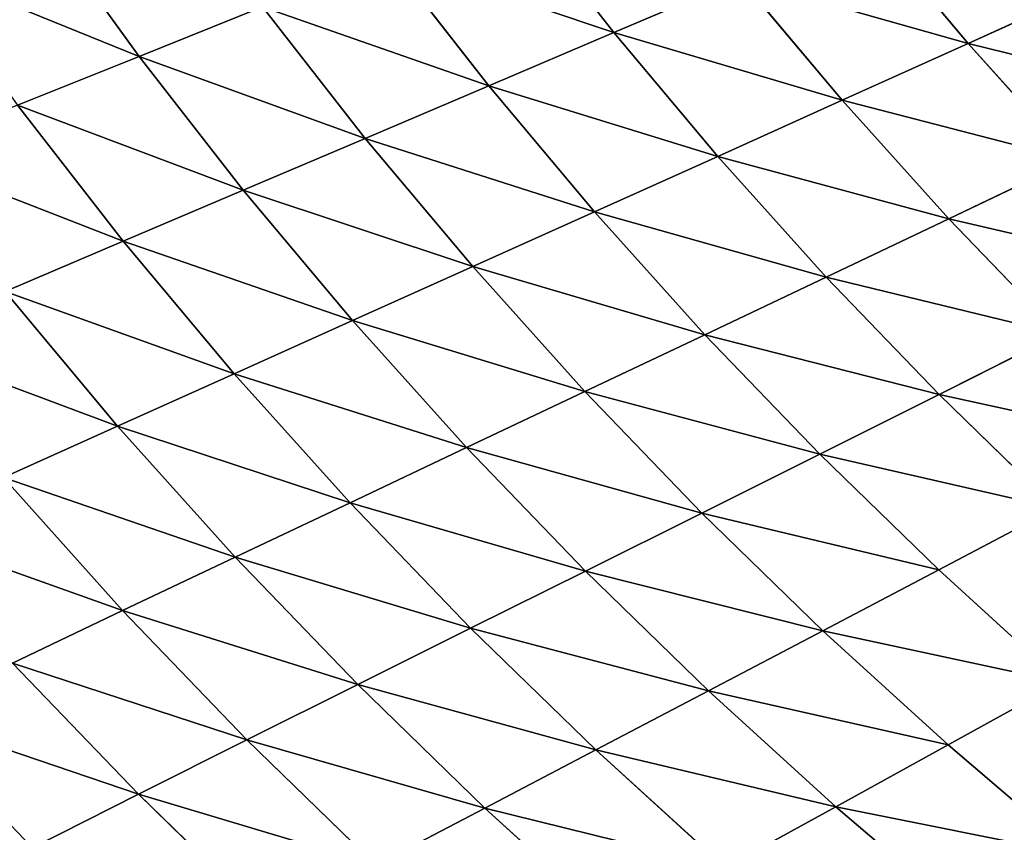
# Model space of a CAD drawing. Extents: x 0 to 605, y 0 to 400.
# Tile 95 of 256: x 87 to 117, y 88 to 113. Entities that reach past the tile are written whole.
import ezdxf

# ---------------------------------------------------------------- set-up
doc = ezdxf.new("R2010")
doc.units = 0
doc.header["$LTSCALE"] = 25.4
doc.layers.get('0').update_dxf_attribs({"linetype": 'CONTINUOUS'})

# ---------------------------------------------------------------- blocks, each defined once
blk = doc.blocks.new('ATLANTA610_-_S_STL')
at = {"color": 0}
for p, q in [((87.866, 66.901, 311.907), (91.08, 64.142, 310.286)), ((87.866, 66.901, 311.907), (91.08, 64.142, 310.286)), ((91.08, 64.142, 310.286), (95.048, 64.269, 314.14)), ((91.08, 64.142, 310.286), (95.048, 64.269, 314.14)), ((87.258, 64.022, 306.312), (91.08, 64.142, 310.286)), ((87.258, 64.022, 306.312), (91.08, 64.142, 310.286)), ((90.602, 61.417, 304.719), (87.258, 64.022, 306.312)), ((90.602, 61.417, 304.719), (87.258, 64.022, 306.312)), ((91.08, 64.142, 310.286), (94.371, 61.534, 308.638)), ((91.08, 64.142, 310.286), (94.371, 61.534, 308.638)), ((90.602, 61.417, 304.719), (94.371, 61.534, 308.638)), ((90.602, 61.417, 304.719), (94.371, 61.534, 308.638)), ((94.371, 61.534, 308.638), (98.283, 61.66, 312.437)), ((94.371, 61.534, 308.638), (98.283, 61.66, 312.437)), ((94.371, 61.534, 308.638), (97.731, 59.077, 306.96)), ((94.371, 61.534, 308.638), (97.731, 59.077, 306.96)), ((101.586, 59.2, 310.705), (98.283, 61.66, 312.437)), ((101.586, 59.2, 310.705), (98.283, 61.66, 312.437)), ((86.984, 61.308, 300.685), (90.602, 61.417, 304.719)), ((86.984, 61.308, 300.685), (90.602, 61.417, 304.719)), ((90.45, 58.857, 299.125), (86.984, 61.308, 300.685)), ((90.45, 58.857, 299.125), (86.984, 61.308, 300.685)), ((94.017, 58.962, 303.099), (90.602, 61.417, 304.719)), ((94.017, 58.962, 303.099), (90.602, 61.417, 304.719)), ((97.731, 59.077, 306.96), (101.586, 59.2, 310.705)), ((97.731, 59.077, 306.96), (101.586, 59.2, 310.705)), ((101.586, 59.2, 310.705), (105.573, 59.331, 314.328)), ((101.586, 59.2, 310.705), (105.573, 59.331, 314.328)), ((104.949, 56.885, 308.943), (101.586, 59.2, 310.705)), ((104.949, 56.885, 308.943), (101.586, 59.2, 310.705)), ((87.037, 58.76, 295.043), (90.45, 58.857, 299.125)), ((87.037, 58.76, 295.043), (90.45, 58.857, 299.125)), ((90.45, 58.857, 299.125), (94.017, 58.962, 303.099)), ((90.45, 58.857, 299.125), (94.017, 58.962, 303.099)), ((93.982, 56.553, 297.538), (90.45, 58.857, 299.125)), ((93.982, 56.553, 297.538), (90.45, 58.857, 299.125)), ((94.017, 58.962, 303.099), (97.731, 59.077, 306.96)), ((94.017, 58.962, 303.099), (97.731, 59.077, 306.96)), ((97.496, 56.655, 301.451), (94.017, 58.962, 303.099)), ((97.496, 56.655, 301.451), (94.017, 58.962, 303.099)), ((97.731, 59.077, 306.96), (101.154, 56.766, 305.254)), ((97.731, 59.077, 306.96), (101.154, 56.766, 305.254)), ((90.618, 56.459, 293.519), (87.037, 58.76, 295.043)), ((90.618, 56.459, 293.519), (87.037, 58.76, 295.043)), ((97.496, 56.655, 301.451), (101.154, 56.766, 305.254)), ((97.496, 56.655, 301.451), (101.154, 56.766, 305.254)), ((101.154, 56.766, 305.254), (104.949, 56.885, 308.943)), ((101.154, 56.766, 305.254), (104.949, 56.885, 308.943)), ((101.154, 56.766, 305.254), (104.632, 54.596, 303.521)), ((101.154, 56.766, 305.254), (104.632, 54.596, 303.521)), ((104.949, 56.885, 308.943), (108.874, 57.012, 312.512)), ((104.949, 56.885, 308.943), (108.874, 57.012, 312.512)), ((108.367, 54.711, 307.152), (104.949, 56.885, 308.943)), ((108.367, 54.711, 307.152), (104.949, 56.885, 308.943)), ((112.228, 54.834, 310.666), (108.874, 57.012, 312.512)), ((112.228, 54.834, 310.666), (108.874, 57.012, 312.512)), ((87.411, 56.375, 289.398), (90.618, 56.459, 293.519)), ((87.411, 56.375, 289.398), (90.618, 56.459, 293.519)), ((90.618, 56.459, 293.519), (93.982, 56.553, 297.538)), ((90.618, 56.459, 293.519), (93.982, 56.553, 297.538)), ((94.26, 54.301, 291.971), (90.618, 56.459, 293.519)), ((94.26, 54.301, 291.971), (90.618, 56.459, 293.519)), ((93.982, 56.553, 297.538), (97.496, 56.655, 301.451)), ((93.982, 56.553, 297.538), (97.496, 56.655, 301.451)), ((97.572, 54.39, 295.926), (93.982, 56.553, 297.538)), ((97.572, 54.39, 295.926), (93.982, 56.553, 297.538)), ((101.032, 54.489, 299.778), (97.496, 56.655, 301.451)), ((101.032, 54.489, 299.778), (97.496, 56.655, 301.451)), ((87.411, 56.375, 289.398), (91.1, 54.221, 287.916)), ((87.411, 56.375, 289.398), (91.1, 54.221, 287.916)), ((112.228, 54.834, 310.666), (116.211, 54.965, 314.061)), ((112.228, 54.834, 310.666), (116.211, 54.965, 314.061)), ((104.632, 54.596, 303.521), (108.367, 54.711, 307.152)), ((104.632, 54.596, 303.521), (108.367, 54.711, 307.152)), ((108.367, 54.711, 307.152), (112.228, 54.834, 310.666)), ((108.367, 54.711, 307.152), (112.228, 54.834, 310.666)), ((111.835, 52.67, 305.333), (108.367, 54.711, 307.152)), ((111.835, 52.67, 305.333), (108.367, 54.711, 307.152)), ((115.632, 52.788, 308.791), (112.228, 54.834, 310.666)), ((115.632, 52.788, 308.791), (112.228, 54.834, 310.666)), ((94.26, 54.301, 291.971), (97.572, 54.39, 295.926)), ((94.26, 54.301, 291.971), (97.572, 54.39, 295.926)), ((97.572, 54.39, 295.926), (101.032, 54.489, 299.778)), ((97.572, 54.39, 295.926), (101.032, 54.489, 299.778)), ((101.217, 52.363, 294.29), (97.572, 54.39, 295.926)), ((101.217, 52.363, 294.29), (97.572, 54.39, 295.926)), ((101.032, 54.489, 299.778), (104.632, 54.596, 303.521)), ((101.032, 54.489, 299.778), (104.632, 54.596, 303.521)), ((104.621, 52.457, 298.078), (101.032, 54.489, 299.778)), ((104.621, 52.457, 298.078), (101.032, 54.489, 299.778)), ((104.632, 54.596, 303.521), (108.162, 52.559, 301.761)), ((104.632, 54.596, 303.521), (108.162, 52.559, 301.761)), ((88.097, 54.149, 283.766), (91.1, 54.221, 287.916)), ((88.097, 54.149, 283.766), (91.1, 54.221, 287.916)), ((91.1, 54.221, 287.916), (94.26, 54.301, 291.971)), ((91.1, 54.221, 287.916), (94.26, 54.301, 291.971)), ((91.1, 54.221, 287.916), (94.846, 52.201, 286.413)), ((91.1, 54.221, 287.916), (94.846, 52.201, 286.413)), ((97.957, 52.277, 290.401), (94.26, 54.301, 291.971)), ((97.957, 52.277, 290.401), (94.26, 54.301, 291.971)), ((115.632, 52.788, 308.791), (119.547, 52.914, 312.132)), ((115.632, 52.788, 308.791), (119.547, 52.914, 312.132)), ((104.621, 52.457, 298.078), (108.162, 52.559, 301.761)), ((104.621, 52.457, 298.078), (108.162, 52.559, 301.761)), ((108.162, 52.559, 301.761), (111.835, 52.67, 305.333)), ((108.162, 52.559, 301.761), (111.835, 52.67, 305.333)), ((108.162, 52.559, 301.761), (111.739, 50.649, 299.975)), ((108.162, 52.559, 301.761), (111.739, 50.649, 299.975)), ((111.835, 52.67, 305.333), (115.632, 52.788, 308.791)), ((111.835, 52.67, 305.333), (115.632, 52.788, 308.791)), ((115.348, 50.755, 303.487), (111.835, 52.67, 305.333)), ((115.348, 50.755, 303.487), (111.835, 52.67, 305.333)), ((119.079, 50.868, 306.888), (115.632, 52.788, 308.791)), ((119.079, 50.868, 306.888), (115.632, 52.788, 308.791)), ((94.846, 52.201, 286.413), (97.957, 52.277, 290.401)), ((94.846, 52.201, 286.413), (97.957, 52.277, 290.401)), ((97.957, 52.277, 290.401), (101.217, 52.363, 294.29)), ((97.957, 52.277, 290.401), (101.217, 52.363, 294.29)), ((101.704, 50.381, 288.808), (97.957, 52.277, 290.401)), ((101.704, 50.381, 288.808), (97.957, 52.277, 290.401)), ((101.217, 52.363, 294.29), (104.621, 52.457, 298.078)), ((101.217, 52.363, 294.29), (104.621, 52.457, 298.078)), ((104.91, 50.462, 292.631), (101.217, 52.363, 294.29)), ((104.91, 50.462, 292.631), (101.217, 52.363, 294.29)), ((108.257, 50.552, 296.355), (104.621, 52.457, 298.078)), ((108.257, 50.552, 296.355), (104.621, 52.457, 298.078)), ((115.348, 50.755, 303.487), (119.079, 50.868, 306.888)), ((115.348, 50.755, 303.487), (119.079, 50.868, 306.888)), ((101.704, 50.381, 288.808), (104.91, 50.462, 292.631)), ((101.704, 50.381, 288.808), (104.91, 50.462, 292.631)), ((104.91, 50.462, 292.631), (108.257, 50.552, 296.355)), ((104.91, 50.462, 292.631), (108.257, 50.552, 296.355)), ((108.647, 48.682, 290.95), (104.91, 50.462, 292.631)), ((108.647, 48.682, 290.95), (104.91, 50.462, 292.631)), ((108.257, 50.552, 296.355), (111.739, 50.649, 299.975)), ((108.257, 50.552, 296.355), (111.739, 50.649, 299.975)), ((111.936, 48.767, 294.608), (108.257, 50.552, 296.355)), ((111.936, 48.767, 294.608), (108.257, 50.552, 296.355)), ((111.739, 50.649, 299.975), (115.348, 50.755, 303.487)), ((111.739, 50.649, 299.975), (115.348, 50.755, 303.487)), ((111.739, 50.649, 299.975), (115.357, 48.86, 298.165)), ((111.739, 50.649, 299.975), (115.357, 48.86, 298.165)), ((118.902, 48.96, 301.616), (115.348, 50.755, 303.487)), ((118.902, 48.96, 301.616), (115.348, 50.755, 303.487)), ((98.643, 50.309, 284.889), (101.704, 50.381, 288.808)), ((98.643, 50.309, 284.889), (101.704, 50.381, 288.808)), ((105.495, 48.606, 287.194), (101.704, 50.381, 288.808)), ((105.495, 48.606, 287.194), (101.704, 50.381, 288.808)), ((105.495, 48.606, 287.194), (108.647, 48.682, 290.95)), ((105.495, 48.606, 287.194), (108.647, 48.682, 290.95)), ((108.647, 48.682, 290.95), (111.936, 48.767, 294.608)), ((108.647, 48.682, 290.95), (111.936, 48.767, 294.608)), ((112.424, 47.016, 289.247), (108.647, 48.682, 290.95)), ((112.424, 47.016, 289.247), (108.647, 48.682, 290.95)), ((111.936, 48.767, 294.608), (115.357, 48.86, 298.165)), ((111.936, 48.767, 294.608), (115.357, 48.86, 298.165)), ((115.654, 47.096, 292.839), (111.936, 48.767, 294.608)), ((115.654, 47.096, 292.839), (111.936, 48.767, 294.608)), ((115.357, 48.86, 298.165), (118.902, 48.96, 301.616)), ((115.357, 48.86, 298.165), (118.902, 48.96, 301.616)), ((115.357, 48.86, 298.165), (119.012, 47.184, 296.331)), ((115.357, 48.86, 298.165), (119.012, 47.184, 296.331)), ((102.486, 48.538, 283.345), (105.495, 48.606, 287.194)), ((102.486, 48.538, 283.345), (105.495, 48.606, 287.194)), ((109.329, 46.944, 285.56), (105.495, 48.606, 287.194)), ((109.329, 46.944, 285.56), (105.495, 48.606, 287.194)), ((115.654, 47.096, 292.839), (119.012, 47.184, 296.331)), ((115.654, 47.096, 292.839), (119.012, 47.184, 296.331)), ((109.329, 46.944, 285.56), (112.424, 47.016, 289.247)), ((109.329, 46.944, 285.56), (112.424, 47.016, 289.247)), ((112.424, 47.016, 289.247), (115.654, 47.096, 292.839)), ((112.424, 47.016, 289.247), (115.654, 47.096, 292.839)), ((116.239, 45.457, 287.524), (112.424, 47.016, 289.247)), ((116.239, 45.457, 287.524), (112.424, 47.016, 289.247)), ((119.409, 45.532, 291.048), (115.654, 47.096, 292.839)), ((119.409, 45.532, 291.048), (115.654, 47.096, 292.839)), ((113.2, 45.389, 283.907), (116.239, 45.457, 287.524)), ((113.2, 45.389, 283.907), (116.239, 45.457, 287.524)), ((116.239, 45.457, 287.524), (119.409, 45.532, 291.048)), ((116.239, 45.457, 287.524), (119.409, 45.532, 291.048)), ((120.088, 43.998, 285.782), (116.239, 45.457, 287.524)), ((120.088, 43.998, 285.782), (116.239, 45.457, 287.524))]:
    blk.add_line(p, q, dxfattribs=at)
mesh = blk.add_polyface(dxfattribs=at)
corners = [(80.812, 69.693, 309.417), (87.866, 66.901, 311.907), (83.992, 66.78, 307.878), (84.735, 69.815, 313.5)]
mesh.append_faces([[corners[k] for k in face] for face in [(0, 1, 2), (1, 0, 3)]], dxfattribs={"vtx0": -1, "color": 0})
mesh = blk.add_polyface(dxfattribs=at)
corners = [(83.992, 66.78, 307.878), (91.08, 64.142, 310.286), (87.258, 64.022, 306.312), (87.866, 66.901, 311.907)]
mesh.append_faces([[corners[k] for k in face] for face in [(0, 1, 2), (1, 0, 3)]], dxfattribs={"vtx0": -1, "color": 0})
mesh = blk.add_polyface(dxfattribs=at)
corners = [(87.866, 66.901, 311.907), (95.048, 64.269, 314.14), (91.08, 64.142, 310.286), (91.889, 67.03, 315.813)]
mesh.append_faces([[corners[k] for k in face] for face in [(0, 1, 2), (1, 0, 3)]], dxfattribs={"vtx0": -1, "color": 0})
mesh = blk.add_polyface(dxfattribs=at)
corners = [(91.08, 64.142, 310.286), (98.283, 61.66, 312.437), (94.371, 61.534, 308.638), (95.048, 64.269, 314.14)]
mesh.append_faces([[corners[k] for k in face] for face in [(0, 1, 2), (1, 0, 3)]], dxfattribs={"vtx0": -1, "color": 0})
mesh = blk.add_polyface(dxfattribs=at)
corners = [(83.589, 63.91, 302.22), (90.602, 61.417, 304.719), (86.984, 61.308, 300.685), (87.258, 64.022, 306.312)]
mesh.append_faces([[corners[k] for k in face] for face in [(0, 1, 2), (1, 0, 3)]], dxfattribs={"vtx0": -1, "color": 0})
mesh = blk.add_polyface(dxfattribs=at)
corners = [(87.258, 64.022, 306.312), (94.371, 61.534, 308.638), (90.602, 61.417, 304.719), (91.08, 64.142, 310.286)]
mesh.append_faces([[corners[k] for k in face] for face in [(0, 1, 2), (1, 0, 3)]], dxfattribs={"vtx0": -1, "color": 0})
mesh = blk.add_polyface(dxfattribs=at)
corners = [(90.602, 61.417, 304.719), (97.731, 59.077, 306.96), (94.017, 58.962, 303.099), (94.371, 61.534, 308.638)]
mesh.append_faces([[corners[k] for k in face] for face in [(0, 1, 2), (1, 0, 3)]], dxfattribs={"vtx0": -1, "color": 0})
mesh = blk.add_polyface(dxfattribs=at)
corners = [(94.371, 61.534, 308.638), (101.586, 59.2, 310.705), (97.731, 59.077, 306.96), (98.283, 61.66, 312.437)]
mesh.append_faces([[corners[k] for k in face] for face in [(0, 1, 2), (1, 0, 3)]], dxfattribs={"vtx0": -1, "color": 0})
mesh = blk.add_polyface(dxfattribs=at)
corners = [(98.283, 61.66, 312.437), (105.573, 59.331, 314.328), (101.586, 59.2, 310.705), (102.331, 61.794, 316.113)]
mesh.append_faces([[corners[k] for k in face] for face in [(0, 1, 2), (1, 0, 3)]], dxfattribs={"vtx0": -1, "color": 0})
mesh = blk.add_polyface(dxfattribs=at)
corners = [(83.522, 61.208, 296.542), (90.45, 58.857, 299.125), (87.037, 58.76, 295.043), (86.984, 61.308, 300.685)]
mesh.append_faces([[corners[k] for k in face] for face in [(0, 1, 2), (1, 0, 3)]], dxfattribs={"vtx0": -1, "color": 0})
mesh = blk.add_polyface(dxfattribs=at)
corners = [(86.984, 61.308, 300.685), (94.017, 58.962, 303.099), (90.45, 58.857, 299.125), (90.602, 61.417, 304.719)]
mesh.append_faces([[corners[k] for k in face] for face in [(0, 1, 2), (1, 0, 3)]], dxfattribs={"vtx0": -1, "color": 0})
mesh = blk.add_polyface(dxfattribs=at)
corners = [(97.731, 59.077, 306.96), (104.949, 56.885, 308.943), (101.154, 56.766, 305.254), (101.586, 59.2, 310.705)]
mesh.append_faces([[corners[k] for k in face] for face in [(0, 1, 2), (1, 0, 3)]], dxfattribs={"vtx0": -1, "color": 0})
mesh = blk.add_polyface(dxfattribs=at)
corners = [(101.586, 59.2, 310.705), (108.874, 57.012, 312.512), (104.949, 56.885, 308.943), (105.573, 59.331, 314.328)]
mesh.append_faces([[corners[k] for k in face] for face in [(0, 1, 2), (1, 0, 3)]], dxfattribs={"vtx0": -1, "color": 0})
mesh = blk.add_polyface(dxfattribs=at)
corners = [(87.037, 58.76, 295.043), (93.982, 56.553, 297.538), (90.618, 56.459, 293.519), (90.45, 58.857, 299.125)]
mesh.append_faces([[corners[k] for k in face] for face in [(0, 1, 2), (1, 0, 3)]], dxfattribs={"vtx0": -1, "color": 0})
mesh = blk.add_polyface(dxfattribs=at)
corners = [(90.45, 58.857, 299.125), (97.496, 56.655, 301.451), (93.982, 56.553, 297.538), (94.017, 58.962, 303.099)]
mesh.append_faces([[corners[k] for k in face] for face in [(0, 1, 2), (1, 0, 3)]], dxfattribs={"vtx0": -1, "color": 0})
mesh = blk.add_polyface(dxfattribs=at)
corners = [(94.017, 58.962, 303.099), (101.154, 56.766, 305.254), (97.496, 56.655, 301.451), (97.731, 59.077, 306.96)]
mesh.append_faces([[corners[k] for k in face] for face in [(0, 1, 2), (1, 0, 3)]], dxfattribs={"vtx0": -1, "color": 0})
mesh = blk.add_polyface(dxfattribs=at)
corners = [(83.784, 58.672, 290.857), (90.618, 56.459, 293.519), (87.411, 56.375, 289.398), (87.037, 58.76, 295.043)]
mesh.append_faces([[corners[k] for k in face] for face in [(0, 1, 2), (1, 0, 3)]], dxfattribs={"vtx0": -1, "color": 0})
mesh = blk.add_polyface(dxfattribs=at)
corners = [(108.874, 57.012, 312.512), (116.211, 54.965, 314.061), (112.228, 54.834, 310.666), (112.923, 57.148, 315.96)]
mesh.append_faces([[corners[k] for k in face] for face in [(0, 1, 2), (1, 0, 3)]], dxfattribs={"vtx0": -1, "color": 0})
mesh = blk.add_polyface(dxfattribs=at)
corners = [(97.496, 56.655, 301.451), (104.632, 54.596, 303.521), (101.032, 54.489, 299.778), (101.154, 56.766, 305.254)]
mesh.append_faces([[corners[k] for k in face] for face in [(0, 1, 2), (1, 0, 3)]], dxfattribs={"vtx0": -1, "color": 0})
mesh = blk.add_polyface(dxfattribs=at)
corners = [(101.154, 56.766, 305.254), (108.367, 54.711, 307.152), (104.632, 54.596, 303.521), (104.949, 56.885, 308.943)]
mesh.append_faces([[corners[k] for k in face] for face in [(0, 1, 2), (1, 0, 3)]], dxfattribs={"vtx0": -1, "color": 0})
mesh = blk.add_polyface(dxfattribs=at)
corners = [(104.949, 56.885, 308.943), (112.228, 54.834, 310.666), (108.367, 54.711, 307.152), (108.874, 57.012, 312.512)]
mesh.append_faces([[corners[k] for k in face] for face in [(0, 1, 2), (1, 0, 3)]], dxfattribs={"vtx0": -1, "color": 0})
mesh = blk.add_polyface(dxfattribs=at)
corners = [(87.411, 56.375, 289.398), (94.26, 54.301, 291.971), (91.1, 54.221, 287.916), (90.618, 56.459, 293.519)]
mesh.append_faces([[corners[k] for k in face] for face in [(0, 1, 2), (1, 0, 3)]], dxfattribs={"vtx0": -1, "color": 0})
mesh = blk.add_polyface(dxfattribs=at)
corners = [(90.618, 56.459, 293.519), (97.572, 54.39, 295.926), (94.26, 54.301, 291.971), (93.982, 56.553, 297.538)]
mesh.append_faces([[corners[k] for k in face] for face in [(0, 1, 2), (1, 0, 3)]], dxfattribs={"vtx0": -1, "color": 0})
mesh = blk.add_polyface(dxfattribs=at)
corners = [(93.982, 56.553, 297.538), (101.032, 54.489, 299.778), (97.572, 54.39, 295.926), (97.496, 56.655, 301.451)]
mesh.append_faces([[corners[k] for k in face] for face in [(0, 1, 2), (1, 0, 3)]], dxfattribs={"vtx0": -1, "color": 0})
mesh = blk.add_polyface(dxfattribs=at)
corners = [(84.364, 56.3, 285.179), (91.1, 54.221, 287.916), (88.097, 54.149, 283.766), (87.411, 56.375, 289.398)]
mesh.append_faces([[corners[k] for k in face] for face in [(0, 1, 2), (1, 0, 3)]], dxfattribs={"vtx0": -1, "color": 0})
mesh = blk.add_polyface(dxfattribs=at)
corners = [(112.228, 54.834, 310.666), (119.547, 52.914, 312.132), (115.632, 52.788, 308.791), (116.211, 54.965, 314.061)]
mesh.append_faces([[corners[k] for k in face] for face in [(0, 1, 2), (1, 0, 3)]], dxfattribs={"vtx0": -1, "color": 0})
mesh = blk.add_polyface(dxfattribs=at)
corners = [(104.632, 54.596, 303.521), (111.835, 52.67, 305.333), (108.162, 52.559, 301.761), (108.367, 54.711, 307.152)]
mesh.append_faces([[corners[k] for k in face] for face in [(0, 1, 2), (1, 0, 3)]], dxfattribs={"vtx0": -1, "color": 0})
mesh = blk.add_polyface(dxfattribs=at)
corners = [(108.367, 54.711, 307.152), (115.632, 52.788, 308.791), (111.835, 52.67, 305.333), (112.228, 54.834, 310.666)]
mesh.append_faces([[corners[k] for k in face] for face in [(0, 1, 2), (1, 0, 3)]], dxfattribs={"vtx0": -1, "color": 0})
mesh = blk.add_polyface(dxfattribs=at)
corners = [(94.26, 54.301, 291.971), (101.217, 52.363, 294.29), (97.957, 52.277, 290.401), (97.572, 54.39, 295.926)]
mesh.append_faces([[corners[k] for k in face] for face in [(0, 1, 2), (1, 0, 3)]], dxfattribs={"vtx0": -1, "color": 0})
mesh = blk.add_polyface(dxfattribs=at)
corners = [(97.572, 54.39, 295.926), (104.621, 52.457, 298.078), (101.217, 52.363, 294.29), (101.032, 54.489, 299.778)]
mesh.append_faces([[corners[k] for k in face] for face in [(0, 1, 2), (1, 0, 3)]], dxfattribs={"vtx0": -1, "color": 0})
mesh = blk.add_polyface(dxfattribs=at)
corners = [(101.032, 54.489, 299.778), (108.162, 52.559, 301.761), (104.621, 52.457, 298.078), (104.632, 54.596, 303.521)]
mesh.append_faces([[corners[k] for k in face] for face in [(0, 1, 2), (1, 0, 3)]], dxfattribs={"vtx0": -1, "color": 0})
mesh = blk.add_polyface(dxfattribs=at)
corners = [(88.097, 54.149, 283.766), (94.846, 52.201, 286.413), (91.888, 52.133, 282.332), (91.1, 54.221, 287.916)]
mesh.append_faces([[corners[k] for k in face] for face in [(0, 1, 2), (1, 0, 3)]], dxfattribs={"vtx0": -1, "color": 0})
mesh = blk.add_polyface(dxfattribs=at)
corners = [(91.1, 54.221, 287.916), (97.957, 52.277, 290.401), (94.846, 52.201, 286.413), (94.26, 54.301, 291.971)]
mesh.append_faces([[corners[k] for k in face] for face in [(0, 1, 2), (1, 0, 3)]], dxfattribs={"vtx0": -1, "color": 0})
mesh = blk.add_polyface(dxfattribs=at)
corners = [(119.547, 52.914, 312.132), (119.079, 50.868, 306.888), (115.632, 52.788, 308.791)]
mesh.append_faces([[corners[k] for k in face] for face in [(0, 1, 2)]], dxfattribs={"color": 0})
mesh = blk.add_polyface(dxfattribs=at)
corners = [(104.621, 52.457, 298.078), (111.739, 50.649, 299.975), (108.257, 50.552, 296.355), (108.162, 52.559, 301.761)]
mesh.append_faces([[corners[k] for k in face] for face in [(0, 1, 2), (1, 0, 3)]], dxfattribs={"vtx0": -1, "color": 0})
mesh = blk.add_polyface(dxfattribs=at)
corners = [(108.162, 52.559, 301.761), (115.348, 50.755, 303.487), (111.739, 50.649, 299.975), (111.835, 52.67, 305.333)]
mesh.append_faces([[corners[k] for k in face] for face in [(0, 1, 2), (1, 0, 3)]], dxfattribs={"vtx0": -1, "color": 0})
mesh = blk.add_polyface(dxfattribs=at)
corners = [(111.835, 52.67, 305.333), (119.079, 50.868, 306.888), (115.348, 50.755, 303.487), (115.632, 52.788, 308.791)]
mesh.append_faces([[corners[k] for k in face] for face in [(0, 1, 2), (1, 0, 3)]], dxfattribs={"vtx0": -1, "color": 0})
mesh = blk.add_polyface(dxfattribs=at)
corners = [(94.846, 52.201, 286.413), (101.704, 50.381, 288.808), (98.643, 50.309, 284.889), (97.957, 52.277, 290.401)]
mesh.append_faces([[corners[k] for k in face] for face in [(0, 1, 2), (1, 0, 3)]], dxfattribs={"vtx0": -1, "color": 0})
mesh = blk.add_polyface(dxfattribs=at)
corners = [(97.957, 52.277, 290.401), (104.91, 50.462, 292.631), (101.704, 50.381, 288.808), (101.217, 52.363, 294.29)]
mesh.append_faces([[corners[k] for k in face] for face in [(0, 1, 2), (1, 0, 3)]], dxfattribs={"vtx0": -1, "color": 0})
mesh = blk.add_polyface(dxfattribs=at)
corners = [(101.217, 52.363, 294.29), (108.257, 50.552, 296.355), (104.91, 50.462, 292.631), (104.621, 52.457, 298.078)]
mesh.append_faces([[corners[k] for k in face] for face in [(0, 1, 2), (1, 0, 3)]], dxfattribs={"vtx0": -1, "color": 0})
mesh = blk.add_polyface(dxfattribs=at)
corners = [(119.079, 50.868, 306.888), (118.902, 48.96, 301.616), (115.348, 50.755, 303.487)]
mesh.append_faces([[corners[k] for k in face] for face in [(0, 1, 2)]], dxfattribs={"color": 0})
mesh = blk.add_polyface(dxfattribs=at)
corners = [(101.704, 50.381, 288.808), (108.647, 48.682, 290.95), (105.495, 48.606, 287.194), (104.91, 50.462, 292.631)]
mesh.append_faces([[corners[k] for k in face] for face in [(0, 1, 2), (1, 0, 3)]], dxfattribs={"vtx0": -1, "color": 0})
mesh = blk.add_polyface(dxfattribs=at)
corners = [(104.91, 50.462, 292.631), (111.936, 48.767, 294.608), (108.647, 48.682, 290.95), (108.257, 50.552, 296.355)]
mesh.append_faces([[corners[k] for k in face] for face in [(0, 1, 2), (1, 0, 3)]], dxfattribs={"vtx0": -1, "color": 0})
mesh = blk.add_polyface(dxfattribs=at)
corners = [(108.257, 50.552, 296.355), (115.357, 48.86, 298.165), (111.936, 48.767, 294.608), (111.739, 50.649, 299.975)]
mesh.append_faces([[corners[k] for k in face] for face in [(0, 1, 2), (1, 0, 3)]], dxfattribs={"vtx0": -1, "color": 0})
mesh = blk.add_polyface(dxfattribs=at)
corners = [(111.739, 50.649, 299.975), (118.902, 48.96, 301.616), (115.357, 48.86, 298.165), (115.348, 50.755, 303.487)]
mesh.append_faces([[corners[k] for k in face] for face in [(0, 1, 2), (1, 0, 3)]], dxfattribs={"vtx0": -1, "color": 0})
mesh = blk.add_polyface(dxfattribs=at)
corners = [(98.643, 50.309, 284.889), (105.495, 48.606, 287.194), (102.486, 48.538, 283.345), (101.704, 50.381, 288.808)]
mesh.append_faces([[corners[k] for k in face] for face in [(0, 1, 2), (1, 0, 3)]], dxfattribs={"vtx0": -1, "color": 0})
mesh = blk.add_polyface(dxfattribs=at)
corners = [(105.495, 48.606, 287.194), (112.424, 47.016, 289.247), (109.329, 46.944, 285.56), (108.647, 48.682, 290.95)]
mesh.append_faces([[corners[k] for k in face] for face in [(0, 1, 2), (1, 0, 3)]], dxfattribs={"vtx0": -1, "color": 0})
mesh = blk.add_polyface(dxfattribs=at)
corners = [(108.647, 48.682, 290.95), (115.654, 47.096, 292.839), (112.424, 47.016, 289.247), (111.936, 48.767, 294.608)]
mesh.append_faces([[corners[k] for k in face] for face in [(0, 1, 2), (1, 0, 3)]], dxfattribs={"vtx0": -1, "color": 0})
mesh = blk.add_polyface(dxfattribs=at)
corners = [(111.936, 48.767, 294.608), (119.012, 47.184, 296.331), (115.654, 47.096, 292.839), (115.357, 48.86, 298.165)]
mesh.append_faces([[corners[k] for k in face] for face in [(0, 1, 2), (1, 0, 3)]], dxfattribs={"vtx0": -1, "color": 0})
mesh = blk.add_polyface(dxfattribs=at)
corners = [(115.357, 48.86, 298.165), (122.492, 47.279, 299.72), (119.012, 47.184, 296.331), (118.902, 48.96, 301.616)]
mesh.append_faces([[corners[k] for k in face] for face in [(0, 1, 2), (1, 0, 3)]], dxfattribs={"vtx0": -1, "color": 0})
mesh = blk.add_polyface(dxfattribs=at)
corners = [(102.486, 48.538, 283.345), (109.329, 46.944, 285.56), (106.372, 46.88, 281.782), (105.495, 48.606, 287.194)]
mesh.append_faces([[corners[k] for k in face] for face in [(0, 1, 2), (1, 0, 3)]], dxfattribs={"vtx0": -1, "color": 0})
mesh = blk.add_polyface(dxfattribs=at)
corners = [(115.654, 47.096, 292.839), (122.703, 45.615, 294.475), (119.409, 45.532, 291.048), (119.012, 47.184, 296.331)]
mesh.append_faces([[corners[k] for k in face] for face in [(0, 1, 2), (1, 0, 3)]], dxfattribs={"vtx0": -1, "color": 0})
mesh = blk.add_polyface(dxfattribs=at)
corners = [(109.329, 46.944, 285.56), (116.239, 45.457, 287.524), (113.2, 45.389, 283.907), (112.424, 47.016, 289.247)]
mesh.append_faces([[corners[k] for k in face] for face in [(0, 1, 2), (1, 0, 3)]], dxfattribs={"vtx0": -1, "color": 0})
mesh = blk.add_polyface(dxfattribs=at)
corners = [(112.424, 47.016, 289.247), (119.409, 45.532, 291.048), (116.239, 45.457, 287.524), (115.654, 47.096, 292.839)]
mesh.append_faces([[corners[k] for k in face] for face in [(0, 1, 2), (1, 0, 3)]], dxfattribs={"vtx0": -1, "color": 0})
mesh = blk.add_polyface(dxfattribs=at)
corners = [(113.2, 45.389, 283.907), (120.088, 43.998, 285.782), (117.107, 43.935, 282.235), (116.239, 45.457, 287.524)]
mesh.append_faces([[corners[k] for k in face] for face in [(0, 1, 2), (1, 0, 3)]], dxfattribs={"vtx0": -1, "color": 0})
mesh = blk.add_polyface(dxfattribs=at)
corners = [(116.239, 45.457, 287.524), (123.197, 44.069, 289.237), (120.088, 43.998, 285.782), (119.409, 45.532, 291.048)]
mesh.append_faces([[corners[k] for k in face] for face in [(0, 1, 2), (1, 0, 3)]], dxfattribs={"vtx0": -1, "color": 0})

msp = doc.modelspace()

# ---------------------------------------------------------------- block references
at = {"color": 254, "extrusion": (0, -1, 5.55112e-17)}
msp.add_blockref('ATLANTA610_-_S_STL', (-0.269, -0.066, -399.883), dxfattribs=at)

doc.saveas('drawing.dxf')
